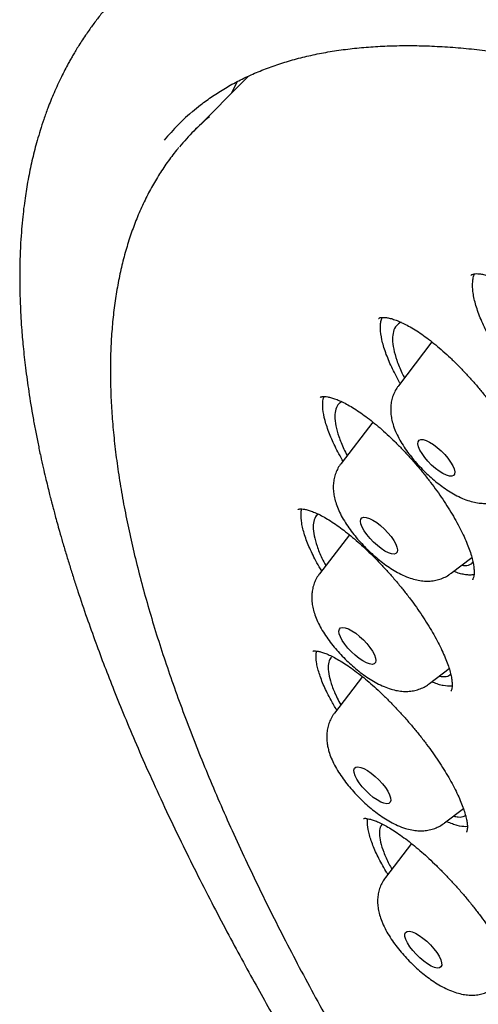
# Model space of a CAD drawing. Header units: millimetres. Extents: x 8 to 1577, y 12 to 2536.
# Tile 34 of 108: x 1305.01 to 1312.44, y 889.48 to 905.42. Entities that reach past the tile are written whole.
import ezdxf

# ---------------------------------------------------------------- set-up
doc = ezdxf.new("R2010")
doc.units = ezdxf.units.MM

msp = doc.modelspace()

# ---------------------------------------------------------------- linework, layer by layer
at = {"color": 7, "linetype": 'Continuous', "lineweight": 30}
for p, q in [((1308.711, 904.501), (1307.826, 903.613)), ((1311.685, 900.2), (1311.142, 899.491)), ((1310.727, 898.904), (1310.213, 898.233)), ((1310.347, 897.08), (1309.864, 896.448)), ((1311.996, 896.456), (1312.33, 896.713)), ((1310.559, 894.783), (1310.106, 894.192)), ((1311.647, 894.671), (1311.963, 894.915)), ((1311.888, 892.415), (1312.194, 892.65)), ((1312.259, 892.357), (1312.233, 892.353)), ((1311.353, 892.083), (1310.931, 891.532))]:
    msp.add_line(p, q, dxfattribs=at)
at = {"color": 7, "linetype": 'Continuous', "lineweight": 30, "flags": 128}
for points in [[(1308.444, 904.233), (1308.504, 904.358), (1308.54, 904.426)], [(1311.477, 898.61), (1311.505, 898.621), (1311.544, 898.62), (1311.593, 898.606), (1311.648, 898.579), (1311.709, 898.542), (1311.771, 898.494), (1311.833, 898.44), (1311.892, 898.38), (1311.944, 898.318), (1311.988, 898.256), (1312.023, 898.197), (1312.045, 898.144), (1312.055, 898.098), (1312.052, 898.062), (1312.036, 898.038), (1312.007, 898.026), (1311.968, 898.028), (1311.92, 898.042), (1311.864, 898.068), (1311.803, 898.106), (1311.741, 898.153), (1311.679, 898.208), (1311.621, 898.268), (1311.568, 898.33), (1311.524, 898.392), (1311.49, 898.451), (1311.467, 898.504), (1311.457, 898.55), (1311.46, 898.585), (1311.477, 898.61)], [(1310.533, 897.332), (1310.551, 897.354), (1310.581, 897.364), (1310.622, 897.36), (1310.672, 897.344), (1310.729, 897.315), (1310.79, 897.276), (1310.852, 897.227), (1310.914, 897.172), (1310.971, 897.111), (1311.023, 897.049), (1311.065, 896.987), (1311.098, 896.929), (1311.118, 896.877), (1311.126, 896.833), (1311.12, 896.799), (1311.102, 896.777), (1311.072, 896.767), (1311.031, 896.771), (1310.981, 896.787), (1310.924, 896.816), (1310.863, 896.855), (1310.801, 896.904), (1310.739, 896.959), (1310.682, 897.02), (1310.631, 897.082), (1310.588, 897.144), (1310.555, 897.202), (1310.535, 897.254), (1310.527, 897.298), (1310.533, 897.332)], [(1310.178, 895.52), (1310.186, 895.552), (1310.206, 895.572), (1310.238, 895.579), (1310.281, 895.574), (1310.332, 895.555), (1310.389, 895.525), (1310.451, 895.484), (1310.513, 895.434), (1310.574, 895.377), (1310.631, 895.317), (1310.681, 895.254), (1310.722, 895.193), (1310.753, 895.136), (1310.771, 895.084), (1310.777, 895.042), (1310.769, 895.01), (1310.749, 894.99), (1310.717, 894.982), (1310.674, 894.988), (1310.623, 895.006), (1310.565, 895.037), (1310.504, 895.078), (1310.441, 895.128), (1310.38, 895.185), (1310.324, 895.245), (1310.274, 895.308), (1310.232, 895.369), (1310.202, 895.426), (1310.184, 895.477), (1310.178, 895.52)], [(1310.424, 893.229), (1310.42, 893.27), (1310.43, 893.3), (1310.452, 893.318), (1310.486, 893.323), (1310.531, 893.315), (1310.583, 893.295), (1310.641, 893.263), (1310.703, 893.22), (1310.766, 893.169), (1310.826, 893.111), (1310.882, 893.05), (1310.931, 892.987), (1310.97, 892.927), (1310.999, 892.87), (1311.015, 892.82), (1311.018, 892.78), (1311.009, 892.749), (1310.986, 892.731), (1310.952, 892.726), (1310.908, 892.734), (1310.856, 892.754), (1310.797, 892.787), (1310.735, 892.829), (1310.673, 892.881), (1310.612, 892.938), (1310.557, 892.999), (1310.508, 893.062), (1310.469, 893.123), (1310.44, 893.179), (1310.424, 893.229)], [(1311.262, 890.528), (1311.248, 890.577), (1311.247, 890.616), (1311.259, 890.644), (1311.283, 890.66), (1311.319, 890.663), (1311.364, 890.653), (1311.418, 890.631), (1311.477, 890.596), (1311.539, 890.552), (1311.602, 890.5), (1311.661, 890.441), (1311.716, 890.38), (1311.763, 890.317), (1311.801, 890.257), (1311.828, 890.202), (1311.842, 890.153), (1311.843, 890.114), (1311.831, 890.086), (1311.807, 890.07), (1311.771, 890.067), (1311.725, 890.077), (1311.672, 890.099), (1311.613, 890.134), (1311.551, 890.178), (1311.488, 890.23), (1311.428, 890.289), (1311.374, 890.35), (1311.326, 890.412), (1311.289, 890.473), (1311.262, 890.528)]]:
    msp.add_lwpolyline(points, dxfattribs=at)
at = {"color": 7, "linetype": 'Continuous', "lineweight": 30}
for centre, radius, start, end in [((1310.301, 901.016), 3.836, 130.3176, 140.3142), ((1310.523, 900.925), 3.807, 129.9355, 140.2586)]:
    msp.add_arc(centre, radius, start, end, dxfattribs=at)
for points, knots in [([(1306.867, 906.096), (1306.817, 906.047), (1306.72, 905.953), (1306.598, 905.825), (1306.502, 905.718), (1306.422, 905.624), (1306.353, 905.541), (1306.294, 905.466), (1306.237, 905.392), (1306.183, 905.319), (1306.128, 905.243), (1306.071, 905.159), (1306.011, 905.07), (1305.955, 904.982), (1305.907, 904.903), (1305.866, 904.833), (1305.829, 904.768), (1305.787, 904.693), (1305.738, 904.599), (1305.68, 904.485), (1305.621, 904.362), (1305.564, 904.234), (1305.512, 904.109), (1305.455, 903.965), (1305.397, 903.804), (1305.34, 903.629), (1305.292, 903.467), (1305.25, 903.314), (1305.214, 903.166), (1305.181, 903.018), (1305.15, 902.865), (1305.123, 902.714), (1305.098, 902.56), (1305.076, 902.398), (1305.055, 902.218), (1305.037, 902.019), (1305.023, 901.82), (1305.014, 901.632), (1305.009, 901.47), (1305.007, 901.325), (1305.007, 901.199), (1305.008, 901.088), (1305.011, 900.964), (1305.016, 900.814), (1305.024, 900.63), (1305.039, 900.398), (1305.063, 900.114), (1305.102, 899.769), (1305.154, 899.386), (1305.21, 899.046), (1305.262, 898.764), (1305.303, 898.557), (1305.345, 898.357), (1305.386, 898.175), (1305.423, 898.015), (1305.456, 897.878), (1305.484, 897.764), (1305.507, 897.673), (1305.525, 897.603), (1305.541, 897.541), (1305.56, 897.47), (1305.584, 897.379), (1305.615, 897.265), (1305.655, 897.122), (1305.705, 896.949), (1305.762, 896.756), (1305.824, 896.556), (1305.886, 896.358), (1305.974, 896.087), (1306.09, 895.747), (1306.235, 895.342), (1306.381, 894.95), (1306.537, 894.552), (1306.708, 894.131), (1306.9, 893.676), (1307.116, 893.188), (1307.357, 892.662), (1307.608, 892.136), (1307.863, 891.62), (1308.11, 891.135), (1308.357, 890.665), (1308.597, 890.22), (1308.828, 889.801), (1309.048, 889.411), (1309.236, 889.083), (1309.394, 888.812), (1309.519, 888.599), (1309.624, 888.423), (1309.699, 888.297), (1309.755, 888.204), (1309.807, 888.119), (1309.871, 888.013), (1309.953, 887.878), (1310.054, 887.713), (1310.177, 887.515), (1310.318, 887.287), (1310.48, 887.03), (1310.661, 886.748), (1310.941, 886.313), (1311.319, 885.738), (1311.828, 884.987), (1312.375, 884.2), (1312.963, 883.379), (1313.61, 882.501), (1314.319, 881.564), (1315.097, 880.569), (1315.889, 879.586), (1316.693, 878.616), (1317.509, 877.658), (1318.383, 876.659), (1319.323, 875.616), (1320.332, 874.529), (1321.36, 873.455), (1322.413, 872.387), (1323.488, 871.329), (1324.584, 870.283), (1325.692, 869.256), (1326.811, 868.251), (1327.859, 867.338), (1328.841, 866.507), (1329.761, 865.75), (1330.702, 864.995), (1331.663, 864.247), (1332.606, 863.534), (1333.52, 862.864), (1334.392, 862.242), (1335.246, 861.652), (1335.929, 861.194), (1336.447, 860.855), (1336.807, 860.622), (1337.163, 860.395), (1337.506, 860.18), (1337.821, 859.984), (1338.097, 859.816), (1338.315, 859.684), (1338.482, 859.584), (1338.612, 859.507), (1338.743, 859.429), (1338.894, 859.34), (1339.075, 859.235), (1339.283, 859.114), (1339.515, 858.982), (1339.765, 858.84), (1340.075, 858.667), (1340.45, 858.462), (1340.893, 858.225), (1341.368, 857.977), (1341.875, 857.721), (1342.423, 857.453), (1342.987, 857.187), (1343.541, 856.938), (1344.047, 856.719), (1344.507, 856.528), (1344.923, 856.363), (1345.295, 856.22), (1345.663, 856.085), (1346.044, 855.95), (1346.456, 855.812), (1346.878, 855.679), (1347.202, 855.584), (1347.419, 855.522), (1347.523, 855.494), (1347.611, 855.47), (1347.685, 855.45), (1347.746, 855.434), (1347.803, 855.419), (1347.87, 855.402), (1347.966, 855.378), (1348.095, 855.346), (1348.26, 855.306), (1348.455, 855.262), (1348.679, 855.213), (1348.961, 855.157), (1349.278, 855.099), (1349.61, 855.046), (1349.908, 855.004), (1350.174, 854.973), (1350.409, 854.95), (1350.614, 854.933), (1350.792, 854.921), (1350.948, 854.913), (1351.088, 854.907), (1351.216, 854.903), (1351.345, 854.901), (1351.485, 854.9), (1351.644, 854.902), (1351.82, 854.906), (1352.045, 854.916), (1352.317, 854.935), (1352.632, 854.969), (1352.96, 855.017), (1353.296, 855.081), (1353.587, 855.152), (1353.834, 855.223), (1354.027, 855.285), (1354.203, 855.348), (1354.357, 855.408), (1354.493, 855.465), (1354.673, 855.546), (1354.907, 855.663), (1355.133, 855.792), (1355.293, 855.893), (1355.384, 855.953), (1355.457, 856.003), (1355.52, 856.047), (1355.583, 856.093), (1355.657, 856.149), (1355.727, 856.203), (1355.786, 856.251), (1355.83, 856.287), (1355.868, 856.319), (1355.901, 856.347), (1355.936, 856.377), (1355.982, 856.417), (1356.046, 856.475), (1356.13, 856.554), (1356.232, 856.653), (1356.304, 856.728), (1356.343, 856.769)], [0, 0, 0, 0, 0.003761, 0.007132, 0.010107, 0.012622, 0.01467, 0.016524, 0.018359, 0.020292, 0.022127, 0.024258, 0.026663, 0.02892, 0.030859, 0.032482, 0.033892, 0.035456, 0.037836, 0.040552, 0.043574, 0.046575, 0.049465, 0.052243, 0.056386, 0.060246, 0.063816, 0.067012, 0.070134, 0.073272, 0.076426, 0.079721, 0.082667, 0.085945, 0.089555, 0.093496, 0.097761, 0.101193, 0.10427, 0.10699, 0.109356, 0.111366, 0.113168, 0.116229, 0.119592, 0.123255, 0.128726, 0.134759, 0.141354, 0.148511, 0.151907, 0.155413, 0.158735, 0.16168, 0.164247, 0.166436, 0.168249, 0.169684, 0.170742, 0.171545, 0.172633, 0.174071, 0.17586, 0.177999, 0.180756, 0.183855, 0.186924, 0.189918, 0.192836, 0.19919, 0.205156, 0.210735, 0.21633, 0.22238, 0.228764, 0.235588, 0.242849, 0.250549, 0.257107, 0.263773, 0.270016, 0.275803, 0.281376, 0.286449, 0.291021, 0.294122, 0.296934, 0.299221, 0.300879, 0.301771, 0.302802, 0.30415, 0.305812, 0.307961, 0.310477, 0.313361, 0.316612, 0.32023, 0.324065, 0.333015, 0.341831, 0.352149, 0.362277, 0.372213, 0.384588, 0.396774, 0.408832, 0.420764, 0.432568, 0.444245, 0.457913, 0.471578, 0.485243, 0.498908, 0.512821, 0.526734, 0.540649, 0.554564, 0.56848, 0.579519, 0.590797, 0.602314, 0.61407, 0.626066, 0.636947, 0.647732, 0.65829, 0.668621, 0.673185, 0.677703, 0.682176, 0.686599, 0.690661, 0.694157, 0.697089, 0.698991, 0.700547, 0.702073, 0.704007, 0.706351, 0.709052, 0.712072, 0.71532, 0.718797, 0.724159, 0.729987, 0.736282, 0.743044, 0.750264, 0.758475, 0.76612, 0.773199, 0.779711, 0.785657, 0.791034, 0.795844, 0.801781, 0.807887, 0.814266, 0.820918, 0.822756, 0.82437, 0.825754, 0.826907, 0.827829, 0.828602, 0.829633, 0.830978, 0.833114, 0.835746, 0.838875, 0.842501, 0.846613, 0.852696, 0.858292, 0.863401, 0.868022, 0.872154, 0.875798, 0.878912, 0.881737, 0.884285, 0.886555, 0.888819, 0.891412, 0.894373, 0.897705, 0.901406, 0.907282, 0.913569, 0.920222, 0.927241, 0.934574, 0.938971, 0.943317, 0.947267, 0.950773, 0.953834, 0.956649, 0.963425, 0.970404, 0.973008, 0.975289, 0.977201, 0.978438, 0.980014, 0.981929, 0.984073, 0.985358, 0.986492, 0.987475, 0.988309, 0.989063, 0.990121, 0.991834, 0.994051, 0.996773, 1, 1, 1, 1]), ([(1307.809, 903.93), (1307.852, 903.966), (1307.955, 904.053), (1308.131, 904.179), (1308.337, 904.31), (1308.554, 904.429), (1308.781, 904.537), (1309.019, 904.633), (1309.266, 904.718), (1309.524, 904.792), (1309.792, 904.855), (1310.069, 904.906), (1310.356, 904.946), (1310.653, 904.975), (1310.96, 904.992), (1311.276, 904.998), (1311.601, 904.993), (1311.936, 904.976), (1312.279, 904.948), (1312.632, 904.908), (1312.993, 904.857), (1313.363, 904.795), (1313.742, 904.721), (1314.128, 904.636), (1314.523, 904.54), (1314.926, 904.432), (1315.336, 904.313), (1315.754, 904.183), (1316.179, 904.041), (1316.612, 903.888), (1317.051, 903.725), (1317.496, 903.55), (1317.949, 903.365), (1318.407, 903.168), (1318.871, 902.961), (1319.341, 902.743), (1319.817, 902.515), (1320.298, 902.276), (1320.784, 902.027), (1321.275, 901.767), (1321.77, 901.497), (1322.27, 901.218), (1322.773, 900.929), (1323.281, 900.629), (1323.792, 900.321), (1324.307, 900.003), (1324.824, 899.675), (1325.345, 899.339), (1325.868, 898.993), (1326.393, 898.639), (1326.92, 898.276), (1327.45, 897.905), (1327.981, 897.525), (1328.513, 897.137), (1329.046, 896.742), (1329.58, 896.338), (1330.115, 895.928), (1330.65, 895.509), (1331.185, 895.084), (1331.719, 894.652), (1332.254, 894.213), (1332.787, 893.767), (1333.32, 893.315), (1333.851, 892.857), (1334.381, 892.393), (1334.909, 891.924), (1335.435, 891.449), (1335.959, 890.969), (1336.481, 890.484), (1336.999, 889.994), (1337.515, 889.5), (1338.027, 889.001), (1338.536, 888.498), (1339.041, 887.992), (1339.542, 887.482), (1340.039, 886.969), (1340.532, 886.452), (1341.02, 885.933), (1341.503, 885.411), (1341.981, 884.887), (1342.453, 884.361), (1342.92, 883.833), (1343.381, 883.304), (1343.836, 882.773), (1344.285, 882.241), (1344.727, 881.708), (1345.162, 881.175), (1345.591, 880.641), (1346.013, 880.108), (1346.427, 879.574), (1346.834, 879.041), (1347.233, 878.509), (1347.624, 877.978), (1348.007, 877.448), (1348.382, 876.92), (1348.749, 876.393), (1349.107, 875.868), (1349.456, 875.346), (1349.796, 874.826), (1350.127, 874.308), (1350.449, 873.794), (1350.762, 873.283), (1351.065, 872.776), (1351.358, 872.272), (1351.641, 871.772), (1351.915, 871.277), (1352.178, 870.786), (1352.431, 870.299), (1352.674, 869.818), (1352.906, 869.342), (1353.128, 868.871), (1353.339, 868.406), (1353.539, 867.947), (1353.729, 867.494), (1353.907, 867.047), (1354.075, 866.607), (1354.231, 866.174), (1354.377, 865.748), (1354.511, 865.328), (1354.634, 864.917), (1354.745, 864.513), (1354.845, 864.116), (1354.934, 863.728), (1355.012, 863.348), (1355.078, 862.976), (1355.132, 862.613), (1355.175, 862.259), (1355.207, 861.914), (1355.227, 861.577), (1355.236, 861.25), (1355.234, 860.933), (1355.22, 860.625), (1355.195, 860.326), (1355.159, 860.037), (1355.111, 859.758), (1355.052, 859.489), (1354.982, 859.23), (1354.901, 858.981), (1354.808, 858.742), (1354.705, 858.514), (1354.59, 858.295), (1354.464, 858.086), (1354.326, 857.889), (1354.228, 857.761), (1354.174, 857.701), (1354.173, 857.7)], [0, 0, 0, 0, 0.004999, 0.012211, 0.019409, 0.026591, 0.033754, 0.040896, 0.048018, 0.055121, 0.062207, 0.069278, 0.076337, 0.083385, 0.090426, 0.09746, 0.10449, 0.111516, 0.118541, 0.125565, 0.132588, 0.139611, 0.146634, 0.153659, 0.160684, 0.167711, 0.174739, 0.181769, 0.1888, 0.195833, 0.202867, 0.209902, 0.216939, 0.223977, 0.231017, 0.238058, 0.2451, 0.252143, 0.259187, 0.266233, 0.273279, 0.280326, 0.287374, 0.294423, 0.301472, 0.308522, 0.315573, 0.322624, 0.329676, 0.336729, 0.343782, 0.350836, 0.35789, 0.364944, 0.371999, 0.379054, 0.386109, 0.393165, 0.400221, 0.407277, 0.414334, 0.421391, 0.428448, 0.435505, 0.442562, 0.449619, 0.456677, 0.463735, 0.470792, 0.47785, 0.484908, 0.491966, 0.499024, 0.506082, 0.51314, 0.520198, 0.527255, 0.534313, 0.541371, 0.548429, 0.555486, 0.562544, 0.569601, 0.576658, 0.583715, 0.590772, 0.597829, 0.604885, 0.611941, 0.618997, 0.626053, 0.633108, 0.640163, 0.647218, 0.654272, 0.661326, 0.668379, 0.675432, 0.682484, 0.689536, 0.696587, 0.703637, 0.710687, 0.717737, 0.724785, 0.731833, 0.738879, 0.745925, 0.75297, 0.760014, 0.767056, 0.774098, 0.781138, 0.788177, 0.795215, 0.802252, 0.809286, 0.81632, 0.823352, 0.830382, 0.837411, 0.844438, 0.851464, 0.858489, 0.865512, 0.872534, 0.879556, 0.886578, 0.893599, 0.900622, 0.907647, 0.914674, 0.921705, 0.928742, 0.935787, 0.942841, 0.949908, 0.956988, 0.964085, 0.971201, 0.978336, 0.985493, 0.992669, 0.999863, 1, 1, 1, 1]), ([(1307.585, 903.347), (1307.579, 903.34), (1307.518, 903.27), (1307.412, 903.128), (1307.27, 902.92), (1307.14, 902.699), (1307.021, 902.469), (1306.914, 902.227), (1306.818, 901.976), (1306.734, 901.714), (1306.661, 901.441), (1306.601, 901.159), (1306.552, 900.866), (1306.515, 900.564), (1306.489, 900.252), (1306.476, 899.931), (1306.475, 899.6), (1306.486, 899.261), (1306.508, 898.912), (1306.543, 898.555), (1306.589, 898.19), (1306.647, 897.816), (1306.717, 897.434), (1306.798, 897.044), (1306.892, 896.647), (1306.996, 896.242), (1307.113, 895.829), (1307.24, 895.41), (1307.379, 894.984), (1307.53, 894.551), (1307.691, 894.111), (1307.864, 893.665), (1308.047, 893.213), (1308.242, 892.755), (1308.447, 892.291), (1308.663, 891.822), (1308.89, 891.348), (1309.127, 890.868), (1309.375, 890.384), (1309.633, 889.895), (1309.901, 889.402), (1310.179, 888.904), (1310.467, 888.403), (1310.764, 887.898), (1311.072, 887.389), (1311.388, 886.878), (1311.714, 886.363), (1312.049, 885.846), (1312.393, 885.326), (1312.746, 884.804), (1313.108, 884.28), (1313.478, 883.754), (1313.856, 883.227), (1314.242, 882.698), (1314.637, 882.169), (1315.039, 881.639), (1315.448, 881.108), (1315.865, 880.577), (1316.289, 880.046), (1316.72, 879.515), (1317.158, 878.985), (1317.602, 878.456), (1318.052, 877.928), (1318.509, 877.401), (1318.972, 876.875), (1319.44, 876.352), (1319.913, 875.83), (1320.392, 875.311), (1320.876, 874.794), (1321.364, 874.28), (1321.857, 873.769), (1322.354, 873.261), (1322.856, 872.757), (1323.361, 872.256), (1323.87, 871.76), (1324.381, 871.268), (1324.897, 870.78), (1325.414, 870.297), (1325.935, 869.819), (1326.457, 869.346), (1326.982, 868.878), (1327.509, 868.417), (1328.037, 867.96), (1328.567, 867.51), (1329.097, 867.067), (1329.628, 866.629), (1330.16, 866.199), (1330.693, 865.775), (1331.225, 865.359), (1331.757, 864.949), (1332.289, 864.547), (1332.82, 864.153), (1333.35, 863.767), (1333.878, 863.389), (1334.406, 863.019), (1334.931, 862.658), (1335.455, 862.305), (1335.976, 861.961), (1336.495, 861.625), (1337.011, 861.299), (1337.525, 860.982), (1338.035, 860.675), (1338.541, 860.377), (1339.044, 860.089), (1339.543, 859.81), (1340.038, 859.542), (1340.529, 859.284), (1341.015, 859.036), (1341.496, 858.798), (1341.972, 858.57), (1342.443, 858.354), (1342.908, 858.148), (1343.368, 857.952), (1343.822, 857.768), (1344.27, 857.595), (1344.711, 857.432), (1345.146, 857.281), (1345.574, 857.141), (1345.995, 857.013), (1346.409, 856.895), (1346.816, 856.79), (1347.215, 856.695), (1347.607, 856.613), (1347.991, 856.542), (1348.366, 856.482), (1348.734, 856.435), (1349.093, 856.399), (1349.444, 856.375), (1349.786, 856.363), (1350.118, 856.363), (1350.442, 856.375), (1350.757, 856.399), (1351.062, 856.434), (1351.357, 856.482), (1351.642, 856.542), (1351.918, 856.613), (1352.183, 856.697), (1352.437, 856.792), (1352.681, 856.898), (1352.915, 857.017), (1353.137, 857.146), (1353.348, 857.288), (1353.499, 857.399), (1353.577, 857.467), (1353.592, 857.48)], [0, 0, 0, 0, 0.000796, 0.007771, 0.014753, 0.021745, 0.028751, 0.035773, 0.042812, 0.04987, 0.056945, 0.064036, 0.071142, 0.078262, 0.085392, 0.09253, 0.099676, 0.106827, 0.113982, 0.12114, 0.128299, 0.135458, 0.142618, 0.149777, 0.156935, 0.164092, 0.171248, 0.178402, 0.185554, 0.192706, 0.199855, 0.207003, 0.21415, 0.221295, 0.228439, 0.235582, 0.242723, 0.249863, 0.257003, 0.264141, 0.271278, 0.278414, 0.285549, 0.292683, 0.299817, 0.30695, 0.314082, 0.321214, 0.328345, 0.335475, 0.342605, 0.349735, 0.356864, 0.363992, 0.37112, 0.378248, 0.385376, 0.392503, 0.39963, 0.406756, 0.413883, 0.421009, 0.428135, 0.435261, 0.442386, 0.449512, 0.456637, 0.463762, 0.470888, 0.478013, 0.485138, 0.492263, 0.499388, 0.506513, 0.513638, 0.520763, 0.527888, 0.535013, 0.542138, 0.549263, 0.556388, 0.563514, 0.57064, 0.577765, 0.584891, 0.592017, 0.599144, 0.60627, 0.613397, 0.620524, 0.627651, 0.634779, 0.641907, 0.649035, 0.656164, 0.663293, 0.670423, 0.677553, 0.684684, 0.691815, 0.698947, 0.70608, 0.713213, 0.720347, 0.727482, 0.734617, 0.741754, 0.748891, 0.75603, 0.763169, 0.77031, 0.777452, 0.784595, 0.79174, 0.798886, 0.806033, 0.813182, 0.820332, 0.827484, 0.834638, 0.841793, 0.848949, 0.856107, 0.863267, 0.870427, 0.877588, 0.88475, 0.891911, 0.89907, 0.906228, 0.913381, 0.92053, 0.927673, 0.934807, 0.94193, 0.949041, 0.956138, 0.963218, 0.97028, 0.977325, 0.984351, 0.99136, 0.998355, 1, 1, 1, 1]), ([(1312.316, 901.277), (1312.318, 901.279), (1312.322, 901.284), (1312.328, 901.287), (1312.332, 901.289)], [0, 0, 0, 0, 0.340404, 1, 1, 1, 1]), ([(1312.332, 901.289), (1312.334, 901.291), (1312.343, 901.295), (1312.364, 901.302), (1312.403, 901.306), (1312.455, 901.304), (1312.52, 901.293), (1312.596, 901.272), (1312.681, 901.24), (1312.775, 901.198), (1312.876, 901.144), (1312.983, 901.079), (1313.094, 901.004), (1313.208, 900.918), (1313.326, 900.823), (1313.447, 900.718), (1313.569, 900.604), (1313.692, 900.482), (1313.812, 900.355), (1313.929, 900.223), (1314.041, 900.088), (1314.148, 899.952), (1314.249, 899.814), (1314.344, 899.674), (1314.433, 899.534), (1314.515, 899.394), (1314.589, 899.258), (1314.654, 899.126), (1314.708, 899), (1314.752, 898.883), (1314.786, 898.775), (1314.81, 898.677), (1314.824, 898.589), (1314.83, 898.512), (1314.828, 898.448), (1314.819, 898.398), (1314.807, 898.362), (1314.796, 898.341), (1314.789, 898.334), (1314.786, 898.331)], [0, 0, 0, 0, 0.014283, 0.040777, 0.065918, 0.092514, 0.118845, 0.145318, 0.172149, 0.199331, 0.226766, 0.254332, 0.281881, 0.309328, 0.33721, 0.365615, 0.394392, 0.423373, 0.452364, 0.481162, 0.509631, 0.537698, 0.565755, 0.594191, 0.622856, 0.651643, 0.680395, 0.70896, 0.737206, 0.76502, 0.79229, 0.819251, 0.846155, 0.872894, 0.899433, 0.925849, 0.95237, 0.979663, 1, 1, 1, 1]), ([(1312.65, 900.22), (1312.638, 900.242), (1312.577, 900.349), (1312.508, 900.493), (1312.444, 900.65), (1312.392, 900.801), (1312.358, 900.939), (1312.344, 901.063), (1312.342, 901.148), (1312.35, 901.223), (1312.361, 901.274), (1312.373, 901.297), (1312.375, 901.302)], [0, 0, 0, 0, 0.048633, 0.232993, 0.326575, 0.421517, 0.605635, 0.699081, 0.793878, 0.885531, 0.977834, 1, 1, 1, 1]), ([(1310.818, 900.577), (1310.82, 900.578), (1310.825, 900.584), (1310.832, 900.587), (1310.838, 900.59)], [0, 0, 0, 0, 0.272562, 1, 1, 1, 1]), ([(1310.838, 900.59), (1310.841, 900.591), (1310.85, 900.594), (1310.876, 900.598), (1310.919, 900.598), (1310.976, 900.591), (1311.044, 900.573), (1311.123, 900.546), (1311.211, 900.508), (1311.307, 900.458), (1311.41, 900.397), (1311.519, 900.326), (1311.631, 900.244), (1311.746, 900.153), (1311.864, 900.052), (1311.985, 899.942), (1312.106, 899.823), (1312.228, 899.698), (1312.347, 899.567), (1312.462, 899.432), (1312.572, 899.296), (1312.676, 899.158), (1312.774, 899.02), (1312.867, 898.881), (1312.953, 898.741), (1313.031, 898.604), (1313.102, 898.47), (1313.162, 898.341), (1313.213, 898.22), (1313.254, 898.107), (1313.284, 898.005), (1313.304, 897.913), (1313.315, 897.832), (1313.318, 897.764), (1313.314, 897.708), (1313.305, 897.667), (1313.293, 897.64), (1313.286, 897.629), (1313.282, 897.625), (1313.281, 897.624)], [0, 0, 0, 0, 0.014485, 0.039759, 0.06649, 0.092664, 0.118977, 0.145744, 0.173012, 0.200693, 0.228649, 0.256735, 0.284787, 0.312731, 0.341069, 0.369923, 0.399143, 0.42856, 0.45798, 0.487198, 0.516078, 0.544542, 0.57296, 0.60175, 0.630769, 0.659902, 0.688987, 0.717867, 0.746402, 0.774471, 0.801954, 0.829067, 0.856076, 0.882883, 0.909479, 0.93602, 0.962818, 0.990947, 1, 1, 1, 1]), ([(1311.171, 899.528), (1311.168, 899.534), (1311.139, 899.583), (1311.092, 899.672), (1311.031, 899.794), (1310.979, 899.913), (1310.934, 900.027), (1310.899, 900.136), (1310.865, 900.271), (1310.849, 900.393), (1310.853, 900.497), (1310.862, 900.557), (1310.873, 900.587), (1310.877, 900.597)], [0, 0, 0, 0, 0.011912, 0.107373, 0.199806, 0.292889, 0.386976, 0.482432, 0.574712, 0.761396, 0.856672, 0.949131, 1, 1, 1, 1]), ([(1311.186, 900.519), (1311.158, 900.503), (1311.102, 900.469), (1311.056, 900.373), (1311.041, 900.246), (1311.059, 900.089), (1311.112, 899.905), (1311.173, 899.746), (1311.226, 899.645), (1311.24, 899.618)], [0, 0, 0, 0, 0.154699, 0.313885, 0.468584, 0.627767, 0.782503, 0.941722, 1, 1, 1, 1]), ([(1311.143, 899.489), (1311.134, 899.477), (1311.105, 899.441), (1311.07, 899.373), (1311.039, 899.289), (1311.021, 899.202), (1311.015, 899.113), (1311.019, 899.023), (1311.036, 898.929), (1311.064, 898.83), (1311.107, 898.723), (1311.164, 898.612), (1311.232, 898.5), (1311.309, 898.392), (1311.392, 898.288), (1311.48, 898.189), (1311.573, 898.094), (1311.67, 898.004), (1311.77, 897.92), (1311.873, 897.843), (1311.98, 897.771), (1312.092, 897.708), (1312.205, 897.655), (1312.316, 897.617), (1312.42, 897.594), (1312.518, 897.585), (1312.612, 897.588), (1312.702, 897.604), (1312.789, 897.633), (1312.864, 897.669), (1312.906, 897.701), (1312.923, 897.714)], [0, 0, 0, 0, 0.014351, 0.043379, 0.071973, 0.100556, 0.129635, 0.159876, 0.19219, 0.227722, 0.267388, 0.310268, 0.352586, 0.393244, 0.432626, 0.471234, 0.50947, 0.547667, 0.586067, 0.624994, 0.664888, 0.706366, 0.7503, 0.791287, 0.827688, 0.86072, 0.891728, 0.921538, 0.950653, 0.979382, 1, 1, 1, 1]), ([(1309.876, 899.302), (1309.878, 899.303), (1309.882, 899.307), (1309.889, 899.31), (1309.897, 899.312), (1309.899, 899.313)], [0, 0, 0, 0, 0.398291, 0.883002, 1, 1, 1, 1]), ([(1309.899, 899.313), (1309.903, 899.314), (1309.914, 899.316), (1309.945, 899.317), (1309.994, 899.312), (1310.055, 899.299), (1310.127, 899.275), (1310.209, 899.241), (1310.3, 899.196), (1310.399, 899.139), (1310.504, 899.071), (1310.614, 898.993), (1310.728, 898.905), (1310.844, 898.808), (1310.962, 898.702), (1311.083, 898.587), (1311.204, 898.465), (1311.324, 898.336), (1311.442, 898.202), (1311.556, 898.066), (1311.664, 897.928), (1311.765, 897.79), (1311.861, 897.652), (1311.951, 897.514), (1312.034, 897.377), (1312.109, 897.242), (1312.176, 897.111), (1312.233, 896.987), (1312.28, 896.87), (1312.317, 896.764), (1312.344, 896.668), (1312.36, 896.583), (1312.369, 896.51), (1312.369, 896.45), (1312.363, 896.404), (1312.354, 896.373), (1312.345, 896.356), (1312.342, 896.352), (1312.34, 896.35)], [0, 0, 0, 0, 0.014701, 0.041391, 0.067381, 0.093465, 0.120072, 0.14732, 0.175144, 0.203404, 0.231935, 0.260579, 0.289161, 0.317618, 0.346458, 0.375802, 0.405499, 0.435382, 0.46525, 0.494903, 0.524204, 0.553072, 0.581886, 0.611065, 0.640465, 0.669971, 0.699407, 0.728613, 0.757441, 0.785758, 0.813434, 0.840697, 0.867796, 0.894648, 0.92129, 0.947951, 0.97518, 1, 1, 1, 1]), ([(1310.244, 898.274), (1310.228, 898.301), (1310.187, 898.372), (1310.109, 898.522), (1310.037, 898.679), (1309.984, 898.825), (1309.942, 898.963), (1309.919, 899.087), (1309.915, 899.194), (1309.918, 899.266), (1309.933, 899.3), (1309.94, 899.316)], [0, 0, 0, 0, 0.062303, 0.158947, 0.346526, 0.441742, 0.538343, 0.725582, 0.82061, 0.917012, 1, 1, 1, 1]), ([(1310.227, 899.231), (1310.209, 899.222), (1310.163, 899.198), (1310.124, 899.118), (1310.106, 898.998), (1310.123, 898.847), (1310.173, 898.669), (1310.237, 898.505), (1310.293, 898.397), (1310.312, 898.362)], [0, 0, 0, 0, 0.1014161, 0.2669026, 0.4277255, 0.593212, 0.754043, 0.9195347, 1, 1, 1, 1]), ([(1310.213, 898.231), (1310.209, 898.226), (1310.184, 898.197), (1310.159, 898.152), (1310.142, 898.112), (1310.136, 898.1)], [0, 0, 0, 0, 0.132823, 0.740587, 1, 1, 1, 1]), ([(1310.136, 898.1), (1310.125, 898.071), (1310.104, 898.014), (1310.089, 897.926), (1310.085, 897.837), (1310.092, 897.746), (1310.111, 897.652), (1310.142, 897.551), (1310.187, 897.443), (1310.247, 897.331), (1310.318, 897.22), (1310.396, 897.112), (1310.48, 897.009), (1310.569, 896.911), (1310.662, 896.817), (1310.76, 896.729), (1310.861, 896.646), (1310.965, 896.569), (1311.073, 896.5), (1311.185, 896.438), (1311.299, 896.388), (1311.409, 896.353), (1311.512, 896.333), (1311.609, 896.326), (1311.702, 896.332), (1311.792, 896.351), (1311.878, 896.383), (1311.946, 896.418), (1311.982, 896.447), (1311.994, 896.457)], [0, 0, 0, 0, 0.031147, 0.061168, 0.091889, 0.123997, 0.158508, 0.196644, 0.239152, 0.284429, 0.328519, 0.3709, 0.412053, 0.452487, 0.492604, 0.532748, 0.573153, 0.614195, 0.656364, 0.700359, 0.747143, 0.789186, 0.826488, 0.860614, 0.892843, 0.923951, 0.954415, 0.984526, 1, 1, 1, 1]), ([(1309.518, 897.489), (1309.519, 897.49), (1309.52, 897.491), (1309.524, 897.494), (1309.537, 897.496), (1309.544, 897.498)], [0, 0, 0, 0, 0.299525, 0.666913, 1, 1, 1, 1]), ([(1309.544, 897.498), (1309.549, 897.498), (1309.562, 897.499), (1309.596, 897.497), (1309.648, 897.488), (1309.712, 897.469), (1309.787, 897.44), (1309.872, 897.401), (1309.966, 897.35), (1310.067, 897.287), (1310.174, 897.214), (1310.286, 897.131), (1310.4, 897.038), (1310.517, 896.937), (1310.636, 896.827), (1310.756, 896.71), (1310.877, 896.584), (1310.997, 896.453), (1311.114, 896.318), (1311.227, 896.181), (1311.334, 896.043), (1311.434, 895.905), (1311.528, 895.768), (1311.616, 895.632), (1311.697, 895.496), (1311.77, 895.364), (1311.834, 895.237), (1311.889, 895.117), (1311.934, 895.005), (1311.968, 894.903), (1311.992, 894.813), (1312.007, 894.735), (1312.013, 894.669), (1312.012, 894.617), (1312.006, 894.579), (1311.998, 894.557), (1311.993, 894.548), (1311.991, 894.547), (1311.991, 894.547)], [0, 0, 0, 0, 0.014907, 0.040636, 0.066388, 0.092634, 0.119633, 0.147372, 0.175726, 0.204521, 0.23358, 0.262735, 0.291809, 0.320713, 0.34998, 0.379746, 0.409863, 0.440163, 0.470445, 0.500509, 0.530213, 0.559471, 0.588628, 0.618144, 0.647882, 0.677722, 0.707483, 0.736996, 0.766106, 0.794663, 0.822531, 0.849909, 0.877054, 0.903906, 0.930554, 0.957301, 0.984977, 1, 1, 1, 1]), ([(1309.899, 896.495), (1309.873, 896.539), (1309.82, 896.625), (1309.759, 896.747), (1309.686, 896.902), (1309.63, 897.046), (1309.593, 897.177), (1309.567, 897.299), (1309.562, 897.403), (1309.569, 897.474), (1309.576, 897.495), (1309.577, 897.497)], [0, 0, 0, 0, 0.102865, 0.202939, 0.299778, 0.495697, 0.595703, 0.692371, 0.887929, 0.987731, 1, 1, 1, 1]), ([(1309.849, 897.41), (1309.842, 897.407), (1309.807, 897.391), (1309.775, 897.325), (1309.755, 897.213), (1309.771, 897.069), (1309.82, 896.896), (1309.884, 896.732), (1309.943, 896.62), (1309.964, 896.58)], [0, 0, 0, 0, 0.041893, 0.215964, 0.38513, 0.559203, 0.728344, 0.902389, 1, 1, 1, 1]), ([(1312.165, 896.586), (1312.184, 896.584), (1312.246, 896.576), (1312.309, 896.593), (1312.339, 896.625), (1312.349, 896.635)], [0, 0, 0, 0, 0.242354, 0.765349, 1, 1, 1, 1]), ([(1309.864, 896.446), (1309.852, 896.43), (1309.821, 896.389), (1309.785, 896.316), (1309.756, 896.231), (1309.742, 896.153), (1309.739, 896.103), (1309.738, 896.083)], [0, 0, 0, 0, 0.1541715, 0.3840208, 0.6109911, 0.8385087, 1, 1, 1, 1]), ([(1312.375, 896.435), (1312.355, 896.431), (1312.316, 896.425), (1312.247, 896.428), (1312.17, 896.442), (1312.102, 896.459), (1312.055, 896.481), (1312.039, 896.489)], [0, 0, 0, 0, 0.217372, 0.436264, 0.65988, 0.885111, 1, 1, 1, 1]), ([(1309.738, 896.083), (1309.738, 896.055), (1309.739, 895.994), (1309.753, 895.903), (1309.78, 895.804), (1309.82, 895.699), (1309.874, 895.588), (1309.941, 895.476), (1310.017, 895.367), (1310.099, 895.263), (1310.186, 895.163), (1310.278, 895.067), (1310.374, 894.976), (1310.474, 894.891), (1310.577, 894.812), (1310.683, 894.74), (1310.794, 894.675), (1310.907, 894.621), (1311.017, 894.58), (1311.123, 894.555), (1311.222, 894.543), (1311.316, 894.544), (1311.408, 894.557), (1311.495, 894.584), (1311.576, 894.621), (1311.623, 894.655), (1311.646, 894.671)], [0, 0, 0, 0, 0.0327788, 0.0693737, 0.1092809, 0.1538319, 0.2024708, 0.2511601, 0.2979637, 0.3432067, 0.387474, 0.4312447, 0.4749092, 0.5187635, 0.563147, 0.6085392, 0.6556039, 0.7052893, 0.7529053, 0.7954328, 0.8337659, 0.8695597, 0.9038463, 0.9372543, 0.9701688, 1, 1, 1, 1]), ([(1309.754, 895.195), (1309.754, 895.195), (1309.754, 895.195), (1309.757, 895.197), (1309.77, 895.199), (1309.785, 895.2), (1309.804, 895.2), (1309.841, 895.195), (1309.896, 895.181), (1309.963, 895.158), (1310.041, 895.125), (1310.128, 895.08), (1310.224, 895.024), (1310.328, 894.957), (1310.437, 894.879), (1310.55, 894.792), (1310.666, 894.695), (1310.783, 894.591), (1310.903, 894.478), (1311.023, 894.358), (1311.144, 894.231), (1311.264, 894.099), (1311.381, 893.963), (1311.493, 893.825), (1311.599, 893.688), (1311.699, 893.551), (1311.792, 893.415), (1311.878, 893.281), (1311.958, 893.148), (1312.029, 893.019), (1312.092, 892.896), (1312.145, 892.779), (1312.188, 892.672), (1312.22, 892.575), (1312.243, 892.491), (1312.255, 892.419), (1312.26, 892.36), (1312.258, 892.315), (1312.252, 892.285), (1312.246, 892.27), (1312.244, 892.268), (1312.244, 892.268), (1312.244, 892.268)], [0, 0, 0, 0, 0.003219, 0.032367, 0.056253, 0.06143, 0.075652, 0.099578, 0.123842, 0.148862, 0.174709, 0.201297, 0.22847, 0.25605, 0.283861, 0.311738, 0.339519, 0.367119, 0.395052, 0.423446, 0.452165, 0.481049, 0.509907, 0.538552, 0.566848, 0.594714, 0.62247, 0.650558, 0.678853, 0.707239, 0.735535, 0.76358, 0.791216, 0.818291, 0.844664, 0.870525, 0.896093, 0.921334, 0.94639, 0.971631, 0.998163, 1, 1, 1, 1]), ([(1310.144, 894.242), (1310.111, 894.295), (1310.054, 894.39), (1309.989, 894.519), (1309.918, 894.669), (1309.866, 894.808), (1309.831, 894.933), (1309.809, 895.047), (1309.804, 895.136), (1309.814, 895.186), (1309.816, 895.197)], [0, 0, 0, 0, 0.131675, 0.235186, 0.33535, 0.537993, 0.64143, 0.74144, 0.943755, 1, 1, 1, 1]), ([(1310.059, 895.099), (1310.044, 895.081), (1310.012, 895.041), (1309.999, 894.937), (1310.015, 894.799), (1310.065, 894.63), (1310.129, 894.471), (1310.188, 894.363), (1310.208, 894.325)], [0, 0, 0, 0, 0.147942, 0.333077, 0.523585, 0.708663, 0.89911, 1, 1, 1, 1]), ([(1311.804, 894.792), (1311.824, 894.788), (1311.886, 894.777), (1311.949, 894.789), (1311.979, 894.817), (1311.988, 894.825)], [0, 0, 0, 0, 0.253526, 0.785029, 1, 1, 1, 1]), ([(1312, 894.63), (1311.958, 894.629), (1311.894, 894.628), (1311.789, 894.657), (1311.727, 894.678), (1311.689, 894.696), (1311.683, 894.699)], [0, 0, 0, 0, 0.467092, 0.706731, 0.948108, 1, 1, 1, 1]), ([(1310.107, 894.19), (1310.095, 894.176), (1310.065, 894.137), (1310.03, 894.066), (1310, 893.981), (1309.983, 893.894), (1309.978, 893.805), (1309.983, 893.721), (1309.993, 893.666), (1309.998, 893.641)], [0, 0, 0, 0, 0.091499, 0.244241, 0.394911, 0.545756, 0.699515, 0.859817, 1, 1, 1, 1]), ([(1309.998, 893.641), (1310.004, 893.618), (1310.018, 893.558), (1310.053, 893.462), (1310.106, 893.351), (1310.171, 893.239), (1310.245, 893.13), (1310.326, 893.024), (1310.412, 892.924), (1310.503, 892.827), (1310.599, 892.736), (1310.698, 892.649), (1310.8, 892.569), (1310.906, 892.496), (1311.016, 892.43), (1311.132, 892.371), (1311.246, 892.328), (1311.356, 892.3), (1311.455, 892.287), (1311.55, 892.287), (1311.642, 892.299), (1311.73, 892.325), (1311.813, 892.362), (1311.862, 892.396), (1311.886, 892.413)], [0, 0, 0, 0, 0.030437, 0.078782, 0.130618, 0.183448, 0.234314, 0.283387, 0.331303, 0.378602, 0.425715, 0.472987, 0.520751, 0.569502, 0.619913, 0.672949, 0.729775, 0.776123, 0.817803, 0.856616, 0.893727, 0.929843, 0.965398, 1, 1, 1, 1]), ([(1310.575, 892.487), (1310.575, 892.487), (1310.577, 892.488), (1310.591, 892.49), (1310.61, 892.49), (1310.634, 892.488), (1310.674, 892.48), (1310.732, 892.463), (1310.802, 892.436), (1310.882, 892.398), (1310.972, 892.349), (1311.071, 892.289), (1311.176, 892.217), (1311.287, 892.136), (1311.402, 892.045), (1311.519, 891.946), (1311.637, 891.839), (1311.757, 891.725), (1311.879, 891.603), (1312, 891.475), (1312.121, 891.342), (1312.237, 891.206), (1312.349, 891.069), (1312.455, 890.932), (1312.554, 890.797), (1312.646, 890.663), (1312.732, 890.531), (1312.811, 890.401), (1312.881, 890.275), (1312.943, 890.155), (1312.995, 890.043), (1313.036, 889.94), (1313.067, 889.848), (1313.088, 889.769), (1313.099, 889.703), (1313.103, 889.65), (1313.1, 889.612), (1313.095, 889.59), (1313.091, 889.583), (1313.092, 889.584), (1313.092, 889.584)], [0, 0, 0, 0, 0.02459, 0.048622, 0.060216, 0.074832, 0.09908, 0.123932, 0.149718, 0.176406, 0.203859, 0.231895, 0.260324, 0.288964, 0.317643, 0.346207, 0.374576, 0.403281, 0.432445, 0.46193, 0.491575, 0.52118, 0.550558, 0.579573, 0.608139, 0.636596, 0.665389, 0.694387, 0.723471, 0.752445, 0.781143, 0.809395, 0.837034, 0.863903, 0.890209, 0.916137, 0.94168, 0.967051, 0.992724, 1, 1, 1, 1]), ([(1310.971, 891.584), (1310.961, 891.6), (1310.924, 891.658), (1310.872, 891.752), (1310.791, 891.905), (1310.729, 892.047), (1310.684, 892.176), (1310.65, 892.296), (1310.638, 892.398), (1310.638, 892.466), (1310.642, 892.485), (1310.643, 892.485)], [0, 0, 0, 0, 0.041997, 0.148652, 0.25686, 0.466871, 0.573472, 0.681621, 0.891387, 0.997845, 1, 1, 1, 1]), ([(1310.884, 892.4), (1310.87, 892.383), (1310.839, 892.345), (1310.829, 892.244), (1310.847, 892.108), (1310.901, 891.942), (1310.964, 891.794), (1311.019, 891.696), (1311.035, 891.667)], [0, 0, 0, 0, 0.148447, 0.338621, 0.534315, 0.724409, 0.920018, 1, 1, 1, 1]), ([(1312.233, 892.353), (1312.189, 892.357), (1312.124, 892.361), (1312.015, 892.399), (1311.958, 892.419), (1311.923, 892.438), (1311.921, 892.44)], [0, 0, 0, 0, 0.483593, 0.731721, 0.981653, 1, 1, 1, 1]), ([(1312.033, 892.526), (1312.06, 892.521), (1312.129, 892.505), (1312.194, 892.512), (1312.221, 892.535), (1312.227, 892.54)], [0, 0, 0, 0, 0.33403, 0.858947, 1, 1, 1, 1]), ([(1310.93, 891.53), (1310.913, 891.506), (1310.879, 891.458), (1310.843, 891.376), (1310.818, 891.29), (1310.805, 891.202), (1310.804, 891.113), (1310.814, 891.021), (1310.836, 890.925), (1310.859, 890.861), (1310.871, 890.827)], [0, 0, 0, 0, 0.1126612, 0.2300921, 0.3465302, 0.4638215, 0.584298, 0.7111072, 0.8484652, 1, 1, 1, 1]), ([(1310.871, 890.827), (1310.879, 890.807), (1310.904, 890.747), (1310.954, 890.651), (1311.023, 890.538), (1311.1, 890.43), (1311.183, 890.326), (1311.271, 890.227), (1311.364, 890.133), (1311.461, 890.043), (1311.561, 889.959), (1311.665, 889.881), (1311.772, 889.811), (1311.884, 889.747), (1311.997, 889.695), (1312.108, 889.658), (1312.211, 889.635), (1312.309, 889.626), (1312.403, 889.63), (1312.494, 889.646), (1312.58, 889.675), (1312.654, 889.711), (1312.695, 889.743), (1312.712, 889.755)], [0, 0, 0, 0, 0.029989, 0.087653, 0.143664, 0.197481, 0.249627, 0.300765, 0.351422, 0.402041, 0.452937, 0.504547, 0.557456, 0.612493, 0.670823, 0.724968, 0.773031, 0.816695, 0.857721, 0.897185, 0.935743, 0.9738, 1, 1, 1, 1])]:
    msp.add_open_spline(points, degree=3, knots=knots, dxfattribs=at)

doc.saveas('drawing.dxf')
